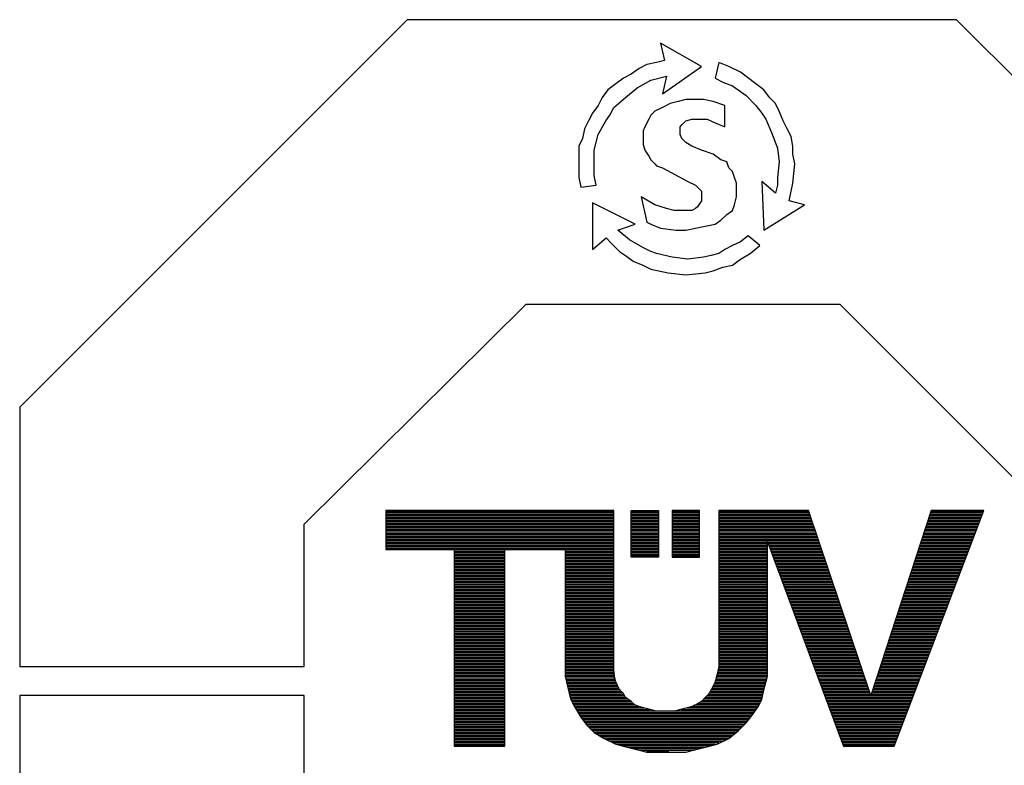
# Model space of a CAD drawing. Header units: millimetres. Extents: x 0 to 1076, y 0 to 742.
# Tile 85 of 134: x 202 to 241, y 658 to 688. Entities that reach past the tile are written whole.
import ezdxf

# ---------------------------------------------------------------- set-up
doc = ezdxf.new("R2010")
doc.units = ezdxf.units.MM
doc.header["$LTSCALE"] = 0.454724
doc.layers.add('NoLayerName_001', color=7, linetype='Continuous')

# ---------------------------------------------------------------- blocks, each defined once
blk = doc.blocks.new('ETC_0001')
at = {"color": 7, "linetype": 'Continuous', "lineweight": 25}
for p, q in [((15.426, 25.735), (0, 10.31)), ((37.285, 25.735), (15.426, 25.735)), ((52.711, 10.31), (37.285, 25.735)), ((11.317, 5.659), (20.154, 14.418)), ((20.154, 14.418), (32.634, 14.418)), ((32.634, 14.418), (41.393, 5.659)), ((0, 10.31), (0, 0)), ((11.317, 0), (11.317, 5.659)), ((0, 0), (11.317, 0))]:
    blk.add_line(p, q, dxfattribs=at)
blk = doc.blocks.new('ETC_0002')
at = {"color": 7, "linetype": 'Continuous', "lineweight": 25}
for p, q in [((11.317, 25.813), (0, 25.813)), ((0, 25.813), (0, 15.426)), ((11.317, 20.154), (11.317, 25.813))]:
    blk.add_line(p, q, dxfattribs=at)
blk = doc.blocks.new('ETC_0003')
at = {"color": 7, "linetype": 'Continuous', "lineweight": 25}
for p, q in [((0, 0), (0, 1.86)), ((0, 1.86), (1.085, 1.86)), ((1.085, 1.86), (1.085, 0)), ((1.085, 0), (0, 0))]:
    blk.add_line(p, q, dxfattribs=at)
blk = doc.blocks.new('ETC_0004')
at = {"color": 7, "linetype": 'Continuous', "lineweight": 25}
for p, q in [((1.085, 1.86), (0, 1.86)), ((0, 1.86), (0, 0)), ((1.085, 0), (1.085, 1.86)), ((0, 0), (1.085, 0))]:
    blk.add_line(p, q, dxfattribs=at)
blk = doc.blocks.new('ETC_0005')
at = {"color": 7, "linetype": 'Continuous', "lineweight": 25}
for p, q in [((9.069, 9.612), (0, 9.612)), ((0, 9.612), (0, 8.062)), ((9.069, 3.411), (9.069, 9.612)), ((16.821, 9.612), (13.255, 9.612)), ((13.255, 9.612), (13.255, 3.411)), ((19.301, 2.248), (16.821, 9.612)), ((21.704, 9.612), (19.301, 2.248)), ((0, 8.062), (2.713, 8.062)), ((2.713, 8.062), (2.713, 0.233)), ((4.728, 0.233), (4.728, 8.062)), ((4.728, 8.062), (7.131, 8.062)), ((7.131, 8.062), (7.131, 3.566)), ((7.131, 3.566), (7.131, 3.411)), ((7.131, 3.411), (7.131, 3.023)), ((9.069, 3.101), (9.069, 3.411)), ((13.255, 3.411), (13.178, 3.101)), ((7.131, 3.023), (7.286, 2.403)), ((9.147, 2.791), (9.069, 3.101)), ((9.302, 2.481), (9.147, 2.791)), ((13.1, 2.791), (12.945, 2.481)), ((13.178, 3.101), (13.1, 2.791)), ((7.286, 2.403), (7.364, 2.093)), ((9.457, 2.325), (9.302, 2.481)), ((12.945, 2.481), (12.868, 2.325)), ((7.364, 2.093), (7.519, 1.783)), ((9.534, 2.17), (9.457, 2.325)), ((9.767, 2.015), (9.534, 2.17)), ((9.922, 1.86), (9.767, 2.015)), ((12.558, 2.015), (12.325, 1.86)), ((12.713, 2.17), (12.558, 2.015)), ((12.868, 2.325), (12.713, 2.17)), ((7.519, 1.783), (7.752, 1.395)), ((10.155, 1.783), (9.922, 1.86)), ((10.465, 1.705), (10.155, 1.783)), ((10.775, 1.628), (10.465, 1.705)), ((11.162, 1.628), (10.775, 1.628)), ((11.472, 1.628), (11.162, 1.628)), ((11.782, 1.705), (11.472, 1.628)), ((12.092, 1.783), (11.782, 1.705)), ((12.325, 1.86), (12.092, 1.783)), ((7.752, 1.395), (7.984, 1.085)), ((7.984, 1.085), (8.294, 0.775)), ((13.643, 0.543), (14.03, 0.853)), ((14.03, 0.853), (14.34, 1.163)), ((8.294, 0.775), (8.682, 0.543)), ((8.682, 0.543), (9.147, 0.31)), ((13.178, 0.31), (13.643, 0.543)), ((2.713, 0.233), (4.728, 0.233)), ((9.147, 0.31), (9.457, 0.233)), ((9.457, 0.233), (9.767, 0.155)), ((9.767, 0.155), (10.077, 0.078)), ((10.077, 0.078), (10.387, 0)), ((10.387, 0), (11.085, 0)), ((11.085, 0), (11.162, 0)), ((11.162, 0), (11.937, 0)), ((11.937, 0), (12.248, 0.078)), ((12.248, 0.078), (12.558, 0.155)), ((12.558, 0.155), (13.178, 0.31))]:
    blk.add_line(p, q, dxfattribs=at)
blk = doc.blocks.new('ETC_0006')
at = {"color": 7, "linetype": 'Continuous', "lineweight": 25}
for p, q in [((5.891, 0), (9.457, 9.379)), ((9.457, 9.379), (7.364, 9.379)), ((0.853, 3.333), (0.853, 8.139)), ((0.853, 8.139), (3.876, 0)), ((0.853, 3.178), (0.853, 3.333)), ((0.853, 2.791), (0.853, 3.178)), ((0.698, 2.248), (0.853, 2.791)), ((0.62, 1.86), (0.698, 2.248)), ((0.465, 1.55), (0.62, 1.86)), ((0, 0.93), (0.233, 1.24)), ((0.233, 1.24), (0.465, 1.55)), ((3.876, 0), (5.891, 0))]:
    blk.add_line(p, q, dxfattribs=at)
blk = doc.blocks.new('ETC_0008')
at = {"color": 7, "linetype": 'Continuous', "lineweight": 25}
for p, q in [((1.705, 2.015), (0, 2.868)), ((0, 2.868), (0, 1.008)), ((1.008, 1.783), (1.705, 2.015)), ((1.473, 1.395), (1.008, 1.783)), ((0, 1.008), (0.543, 1.473)), ((0.543, 1.473), (0.775, 1.24)), ((0.775, 1.24), (1.085, 0.93)), ((2.015, 1.085), (1.473, 1.395)), ((5.891, 1.318), (5.581, 1.163)), ((6.201, 1.55), (5.891, 1.318)), ((6.666, 1.163), (6.201, 1.55)), ((1.085, 0.93), (1.318, 0.775)), ((2.325, 0.93), (2.015, 1.085)), ((2.558, 0.853), (2.325, 0.93)), ((3.178, 0.698), (2.558, 0.853)), ((5.039, 0.853), (4.728, 0.775)), ((5.271, 1.008), (5.039, 0.853)), ((5.581, 1.163), (5.271, 1.008)), ((5.891, 0.62), (6.279, 0.853)), ((6.279, 0.853), (6.666, 1.163)), ((1.318, 0.775), (1.628, 0.543)), ((1.628, 0.543), (2.015, 0.388)), ((3.798, 0.62), (3.178, 0.698)), ((4.418, 0.698), (3.798, 0.62)), ((4.728, 0.775), (4.418, 0.698)), ((5.581, 0.388), (5.891, 0.62)), ((2.015, 0.388), (2.325, 0.233)), ((2.325, 0.233), (3.023, 0.078)), ((3.023, 0.078), (3.721, 0)), ((3.721, 0), (4.496, 0.078)), ((4.496, 0.078), (4.806, 0.155)), ((4.806, 0.155), (5.194, 0.31)), ((5.194, 0.31), (5.581, 0.388))]:
    blk.add_line(p, q, dxfattribs=at)
blk = doc.blocks.new('ETC_0009')
at = {"color": 7, "linetype": 'Continuous', "lineweight": 25}
for p, q in [((0.155, 6.666), (0, 6.046)), ((0.543, 6.511), (0.155, 6.666)), ((1.008, 6.279), (0.543, 6.511)), ((1.628, 5.814), (1.008, 6.279)), ((0, 6.046), (0.31, 5.891)), ((0.31, 5.891), (0.698, 5.736)), ((0.698, 5.736), (1.24, 5.349)), ((1.938, 5.581), (1.628, 5.814)), ((2.17, 5.271), (1.938, 5.581)), ((1.24, 5.349), (1.628, 4.961)), ((2.403, 5.039), (2.17, 5.271)), ((1.628, 4.961), (1.86, 4.651)), ((2.558, 4.728), (2.403, 5.039)), ((2.713, 4.341), (2.558, 4.728)), ((1.86, 4.651), (2.015, 4.418)), ((2.015, 4.418), (2.248, 3.876)), ((2.868, 4.031), (2.713, 4.341)), ((3.023, 3.721), (2.868, 4.031)), ((2.248, 3.876), (2.481, 3.256)), ((3.101, 3.333), (3.023, 3.721)), ((2.481, 3.256), (2.558, 2.713)), ((3.101, 3.023), (3.101, 3.333)), ((3.178, 2.636), (3.101, 3.023)), ((2.558, 2.713), (2.481, 2.093)), ((3.101, 1.86), (3.178, 2.636)), ((2.481, 2.093), (2.481, 1.783)), ((2.403, 1.473), (1.86, 1.938)), ((1.86, 1.938), (1.938, 0)), ((2.481, 1.783), (2.403, 1.473)), ((2.946, 1.163), (3.101, 1.86)), ((1.938, 0), (3.566, 1.008)), ((3.566, 1.008), (2.946, 1.163))]:
    blk.add_line(p, q, dxfattribs=at)
blk = doc.blocks.new('ETC_0010')
at = {"color": 7, "linetype": 'Continuous', "lineweight": 25}
for p, q in [((4.883, 4.806), (3.256, 5.736)), ((3.256, 5.736), (3.411, 5.039)), ((2.403, 4.728), (2.093, 4.496)), ((2.713, 4.883), (2.403, 4.728)), ((3.101, 4.961), (2.713, 4.883)), ((3.411, 5.039), (3.101, 4.961)), ((3.333, 3.721), (4.883, 4.806)), ((1.783, 4.341), (1.473, 4.108)), ((2.093, 4.496), (1.783, 4.341)), ((2.868, 4.263), (3.488, 4.418)), ((3.488, 4.418), (3.333, 3.721)), ((1.473, 4.108), (1.163, 3.876)), ((1.86, 3.566), (2.325, 3.953)), ((2.325, 3.953), (2.868, 4.263)), ((0.93, 3.566), (0.775, 3.256)), ((1.163, 3.876), (0.93, 3.566)), ((1.395, 3.178), (1.86, 3.566)), ((0.775, 3.256), (0.543, 2.946)), ((1.24, 2.868), (1.395, 3.178)), ((0.543, 2.946), (0.388, 2.636)), ((1.085, 2.636), (1.24, 2.868)), ((0.388, 2.636), (0.233, 2.325)), ((0.775, 2.093), (1.085, 2.636)), ((0.233, 2.325), (0.155, 1.938)), ((0.62, 1.473), (0.775, 2.093)), ((0.155, 1.938), (0, 1.628)), ((0, 1.628), (0, 0.853)), ((0.62, 0.853), (0.62, 1.473)), ((0, 0.853), (0, 0.388)), ((0.62, 0.465), (0.62, 0.853)), ((0.698, 0.078), (0.62, 0.465)), ((0, 0.388), (0.078, 0)), ((0.078, 0), (0.698, 0.078))]:
    blk.add_line(p, q, dxfattribs=at)
blk = doc.blocks.new('ETC_0011')
at = {"color": 7, "linetype": 'Continuous', "lineweight": 25}
for p, q in [((1.473, 5.116), (1.163, 5.039)), ((1.783, 5.194), (1.473, 5.116)), ((2.015, 5.194), (1.783, 5.194)), ((2.481, 5.194), (2.015, 5.194)), ((2.868, 5.116), (2.481, 5.194)), ((3.333, 4.961), (2.868, 5.116)), ((0.543, 4.728), (0.388, 4.573)), ((0.853, 4.883), (0.543, 4.728)), ((1.163, 5.039), (0.853, 4.883)), ((3.333, 4.108), (3.333, 4.961)), ((0.31, 4.418), (0.155, 4.108)), ((0.388, 4.573), (0.31, 4.418)), ((1.628, 4.186), (1.783, 4.341)), ((1.783, 4.341), (2.015, 4.418)), ((2.015, 4.418), (2.248, 4.418)), ((2.248, 4.418), (2.636, 4.418)), ((2.636, 4.418), (2.946, 4.263)), ((0.155, 4.108), (0.078, 3.953)), ((0.078, 3.953), (0.078, 3.798)), ((1.55, 4.108), (1.628, 4.186)), ((1.55, 3.953), (1.55, 4.108)), ((1.55, 3.798), (1.55, 3.953)), ((2.946, 4.263), (3.333, 4.108)), ((0.078, 3.798), (0.078, 3.411)), ((1.628, 3.643), (1.55, 3.798)), ((1.783, 3.488), (1.628, 3.643)), ((0.078, 3.411), (0.155, 3.178)), ((0.155, 3.178), (0.31, 2.946)), ((2.015, 3.333), (1.783, 3.488)), ((2.403, 3.178), (2.015, 3.333)), ((2.868, 3.023), (2.403, 3.178)), ((0.31, 2.946), (0.388, 2.791)), ((0.388, 2.791), (0.543, 2.636)), ((3.178, 2.791), (2.868, 3.023)), ((3.411, 2.713), (3.178, 2.791)), ((0.543, 2.636), (0.62, 2.558)), ((0.62, 2.558), (0.853, 2.481)), ((0.853, 2.481), (1.86, 1.938)), ((3.488, 2.481), (3.411, 2.713)), ((3.643, 2.325), (3.488, 2.481)), ((3.721, 2.093), (3.643, 2.325)), ((3.798, 1.86), (3.721, 2.093)), ((1.86, 1.938), (2.17, 1.783)), ((2.17, 1.783), (2.248, 1.705)), ((2.248, 1.705), (2.325, 1.628)), ((3.798, 1.55), (3.798, 1.86)), ((0, 1.318), (0.233, 0.31)), ((3.721, 1.008), (3.798, 1.318)), ((3.798, 1.318), (3.798, 1.55)), ((3.643, 0.775), (3.721, 1.008)), ((3.178, 0.388), (3.411, 0.62)), ((3.411, 0.62), (3.643, 0.775)), ((0.233, 0.31), (0.388, 0.233)), ((0.388, 0.233), (0.775, 0.078)), ((0.775, 0.078), (1.395, 0)), ((1.395, 0), (1.783, 0)), ((1.783, 0), (2.17, 0.078)), ((2.17, 0.078), (2.558, 0.155)), ((2.558, 0.155), (2.946, 0.233)), ((2.946, 0.233), (3.178, 0.388))]:
    blk.add_line(p, q, dxfattribs=at)
blk = doc.blocks.new('ETC_0012')
at = {"color": 7, "linetype": 'Continuous', "lineweight": 25}
for p, q in [((2.325, 0.853), (2.403, 0.775)), ((0.543, 0.233), (0, 0.543)), ((2.403, 0.775), (2.403, 0.62)), ((2.403, 0.62), (2.403, 0.388)), ((1.008, 0.078), (0.543, 0.233)), ((1.318, 0), (1.008, 0.078)), ((1.628, 0), (1.318, 0)), ((1.86, 0), (1.628, 0)), ((2.015, 0), (1.86, 0)), ((2.17, 0.078), (2.015, 0)), ((2.248, 0.155), (2.17, 0.078)), ((2.403, 0.388), (2.248, 0.155))]:
    blk.add_line(p, q, dxfattribs=at)
blk = doc.blocks.new('*X28')
at = {"color": 7, "linetype": 'Continuous', "lineweight": 25}
for p, q in [((0, 2.875), (2.015, 2.875)), ((0, 2.815), (2.015, 2.815)), ((0, 2.755), (2.015, 2.755)), ((4.466, 2.815), (6.426, 2.815)), ((4.481, 2.755), (6.452, 2.755)), ((10.359, 2.755), (12.409, 2.755)), ((10.383, 2.815), (12.426, 2.815)), ((14.537, 2.815), (16.391, 2.815)), ((14.559, 2.755), (16.411, 2.755)), ((16.76, 2.755), (18.485, 2.755)), ((16.78, 2.815), (18.508, 2.815)), ((0, 2.695), (2.015, 2.695)), ((0, 2.636), (2.015, 2.636)), ((0, 2.576), (2.015, 2.576)), ((0, 2.516), (2.015, 2.516)), ((0, 2.456), (2.015, 2.456)), ((0, 2.396), (2.015, 2.396)), ((4.496, 2.695), (6.478, 2.695)), ((4.511, 2.636), (6.505, 2.636)), ((4.525, 2.576), (6.534, 2.576)), ((4.54, 2.516), (6.577, 2.516)), ((4.555, 2.456), (6.62, 2.456)), ((4.57, 2.396), (6.663, 2.396)), ((10.173, 2.396), (12.314, 2.396)), ((10.212, 2.456), (12.327, 2.456)), ((10.252, 2.516), (12.341, 2.516)), ((10.288, 2.576), (12.358, 2.576)), ((10.312, 2.636), (12.375, 2.636)), ((10.335, 2.695), (12.392, 2.695)), ((14.581, 2.695), (16.431, 2.695)), ((14.604, 2.636), (16.451, 2.636)), ((14.626, 2.576), (16.472, 2.576)), ((14.648, 2.516), (16.492, 2.516)), ((14.67, 2.456), (16.512, 2.456)), ((14.693, 2.396), (16.532, 2.396)), ((16.643, 2.396), (18.348, 2.396)), ((16.662, 2.456), (18.371, 2.456)), ((16.682, 2.516), (18.394, 2.516)), ((16.702, 2.576), (18.417, 2.576)), ((16.721, 2.636), (18.439, 2.636)), ((16.741, 2.695), (18.462, 2.695)), ((0, 2.336), (2.015, 2.336)), ((0, 2.276), (2.015, 2.276)), ((0, 2.216), (2.015, 2.216)), ((0, 2.156), (2.015, 2.156)), ((0, 2.096), (2.015, 2.096)), ((0, 2.037), (2.015, 2.037)), ((0, 1.977), (2.015, 1.977)), ((4.585, 2.336), (6.706, 2.336)), ((4.6, 2.276), (6.75, 2.276)), ((4.615, 2.216), (6.8, 2.216)), ((4.633, 2.156), (6.867, 2.156)), ((4.66, 2.096), (6.934, 2.096)), ((4.688, 2.037), (7.001, 2.037)), ((4.715, 1.977), (7.068, 1.977)), ((9.797, 1.977), (12.175, 1.977)), ((9.865, 2.037), (12.204, 2.037)), ((9.933, 2.096), (12.233, 2.096)), ((10.001, 2.156), (12.262, 2.156)), ((10.054, 2.216), (12.277, 2.216)), ((10.093, 2.276), (12.289, 2.276)), ((10.133, 2.336), (12.302, 2.336)), ((14.715, 2.336), (16.552, 2.336)), ((14.737, 2.276), (16.572, 2.276)), ((14.759, 2.216), (18.28, 2.216)), ((14.782, 2.156), (18.257, 2.156)), ((14.804, 2.096), (18.234, 2.096)), ((14.826, 2.037), (18.212, 2.037)), ((14.848, 1.977), (18.189, 1.977)), ((16.604, 2.276), (18.303, 2.276)), ((16.623, 2.336), (18.326, 2.336)), ((0, 1.917), (2.015, 1.917)), ((0, 1.857), (2.015, 1.857)), ((0, 1.797), (2.015, 1.797)), ((0, 1.737), (2.015, 1.737)), ((0, 1.677), (2.015, 1.677)), ((0, 1.617), (2.015, 1.617)), ((4.742, 1.917), (7.142, 1.917)), ((4.77, 1.857), (7.232, 1.857)), ((4.797, 1.797), (7.347, 1.797)), ((4.824, 1.737), (7.552, 1.737)), ((4.86, 1.677), (7.788, 1.677)), ((4.898, 1.617), (8.027, 1.617)), ((8.674, 1.617), (11.983, 1.617)), ((9.033, 1.677), (12.028, 1.677)), ((9.256, 1.737), (12.06, 1.737)), ((9.409, 1.797), (12.089, 1.797)), ((9.562, 1.857), (12.118, 1.857)), ((9.715, 1.917), (12.147, 1.917)), ((14.87, 1.917), (18.166, 1.917)), ((14.893, 1.857), (18.143, 1.857)), ((14.915, 1.797), (18.121, 1.797)), ((14.937, 1.737), (18.098, 1.737)), ((14.959, 1.677), (18.075, 1.677)), ((14.982, 1.617), (18.052, 1.617)), ((0, 1.557), (2.015, 1.557)), ((0, 1.497), (2.015, 1.497)), ((0, 1.438), (2.015, 1.438)), ((0, 1.378), (2.015, 1.378)), ((0, 1.318), (2.015, 1.318)), ((0, 1.258), (2.015, 1.258)), ((0, 1.198), (2.015, 1.198)), ((4.936, 1.557), (11.938, 1.557)), ((4.974, 1.497), (11.893, 1.497)), ((5.013, 1.438), (11.848, 1.438)), ((5.051, 1.378), (11.803, 1.378)), ((5.089, 1.318), (11.758, 1.318)), ((5.127, 1.258), (11.713, 1.258)), ((5.18, 1.198), (11.661, 1.198)), ((15.004, 1.557), (18.03, 1.557)), ((15.026, 1.497), (18.007, 1.497)), ((15.048, 1.438), (17.984, 1.438)), ((15.071, 1.378), (17.961, 1.378)), ((15.093, 1.318), (17.938, 1.318)), ((15.115, 1.258), (17.916, 1.258)), ((15.137, 1.198), (17.893, 1.198)), ((0, 1.138), (2.015, 1.138)), ((0, 1.078), (2.015, 1.078)), ((0, 1.018), (2.015, 1.018)), ((0, 0.958), (2.015, 0.958)), ((0, 0.898), (2.015, 0.898)), ((0, 0.839), (2.015, 0.839)), ((5.232, 1.138), (11.604, 1.138)), ((5.284, 1.078), (11.546, 1.078)), ((5.337, 1.018), (11.488, 1.018)), ((5.389, 0.958), (11.43, 0.958)), ((5.442, 0.898), (11.373, 0.898)), ((5.514, 0.839), (11.315, 0.839)), ((15.16, 1.138), (17.87, 1.138)), ((15.182, 1.078), (17.847, 1.078)), ((15.204, 1.018), (17.825, 1.018)), ((15.226, 0.958), (17.802, 0.958)), ((15.249, 0.898), (17.779, 0.898)), ((15.271, 0.839), (17.756, 0.839)), ((0, 0.779), (2.015, 0.779)), ((0, 0.719), (2.015, 0.719)), ((0, 0.659), (2.015, 0.659)), ((0, 0.599), (2.015, 0.599)), ((0, 0.539), (2.015, 0.539)), ((0, 0.479), (2.015, 0.479)), ((0, 0.419), (2.015, 0.419)), ((5.599, 0.779), (11.247, 0.779)), ((5.684, 0.719), (11.17, 0.719)), ((5.769, 0.659), (11.092, 0.659)), ((5.854, 0.599), (11.015, 0.599)), ((5.95, 0.539), (10.938, 0.539)), ((6.078, 0.479), (10.83, 0.479)), ((6.205, 0.419), (10.685, 0.419)), ((15.293, 0.779), (17.733, 0.779)), ((15.315, 0.719), (17.711, 0.719)), ((15.338, 0.659), (17.688, 0.659)), ((15.36, 0.599), (17.665, 0.599)), ((15.382, 0.539), (17.642, 0.539)), ((15.404, 0.479), (17.62, 0.479)), ((15.427, 0.419), (17.597, 0.419)), ((0, 0.359), (2.015, 0.359)), ((0, 0.299), (2.015, 0.299)), ((0, 0.24), (2.015, 0.24)), ((6.333, 0.359), (10.54, 0.359)), ((6.46, 0.299), (10.396, 0.299)), ((6.639, 0.24), (10.251, 0.24)), ((6.879, 0.18), (10.02, 0.18)), ((7.118, 0.12), (9.78, 0.12)), ((7.378, 0.06), (9.541, 0.06)), ((7.657, 0), (8.546, 0)), ((15.449, 0.359), (17.574, 0.359)), ((15.471, 0.299), (17.551, 0.299)), ((15.493, 0.24), (17.529, 0.24))]:
    blk.add_line(p, q, dxfattribs=at)
blk = doc.blocks.new('*X29')
at = {"color": 7, "linetype": 'Continuous', "lineweight": 25}
for p, q in [((0, 1.977), (2.015, 1.977)), ((4.418, 1.977), (6.356, 1.977)), ((10.542, 1.977), (12.48, 1.977)), ((13.78, 1.977), (15.705, 1.977)), ((0, 1.917), (2.015, 1.917)), ((0, 1.857), (2.015, 1.857)), ((0, 1.797), (2.015, 1.797)), ((0, 1.737), (2.015, 1.737)), ((0, 1.677), (2.015, 1.677)), ((0, 1.617), (2.015, 1.617)), ((4.418, 1.917), (6.356, 1.917)), ((4.418, 1.857), (6.356, 1.857)), ((4.418, 1.797), (6.356, 1.797)), ((4.418, 1.737), (6.356, 1.737)), ((4.418, 1.677), (6.356, 1.677)), ((4.418, 1.617), (6.356, 1.617)), ((10.542, 1.917), (12.48, 1.917)), ((10.542, 1.857), (12.48, 1.857)), ((10.542, 1.797), (12.48, 1.797)), ((10.542, 1.737), (12.48, 1.737)), ((10.542, 1.677), (12.48, 1.677)), ((10.542, 1.617), (12.48, 1.617)), ((13.803, 1.917), (15.725, 1.917)), ((13.825, 1.857), (15.745, 1.857)), ((13.847, 1.797), (15.765, 1.797)), ((13.869, 1.737), (15.786, 1.737)), ((13.892, 1.677), (15.806, 1.677)), ((13.914, 1.617), (15.826, 1.617)), ((17.327, 1.617), (19.145, 1.617)), ((17.347, 1.677), (19.168, 1.677)), ((17.366, 1.737), (19.191, 1.737)), ((17.386, 1.797), (19.214, 1.797)), ((17.405, 1.857), (19.236, 1.857)), ((17.425, 1.917), (19.259, 1.917)), ((0, 1.557), (2.015, 1.557)), ((0, 1.497), (2.015, 1.497)), ((0, 1.438), (2.015, 1.438)), ((0, 1.378), (2.015, 1.378)), ((0, 1.318), (2.015, 1.318)), ((0, 1.258), (2.015, 1.258)), ((0, 1.198), (2.015, 1.198)), ((4.418, 1.557), (6.356, 1.557)), ((4.418, 1.497), (6.356, 1.497)), ((4.418, 1.438), (6.356, 1.438)), ((4.418, 1.378), (6.356, 1.378)), ((4.418, 1.318), (6.356, 1.318)), ((4.418, 1.258), (6.356, 1.258)), ((4.418, 1.198), (6.356, 1.198)), ((10.542, 1.557), (12.48, 1.557)), ((10.542, 1.497), (12.48, 1.497)), ((10.542, 1.438), (12.48, 1.438)), ((10.542, 1.378), (12.48, 1.378)), ((10.542, 1.318), (12.48, 1.318)), ((10.542, 1.258), (12.48, 1.258)), ((10.542, 1.198), (12.48, 1.198)), ((13.936, 1.557), (15.846, 1.557)), ((13.958, 1.497), (15.866, 1.497)), ((13.981, 1.438), (15.886, 1.438)), ((14.003, 1.378), (15.907, 1.378)), ((14.025, 1.318), (15.927, 1.318)), ((14.047, 1.258), (15.947, 1.258)), ((14.07, 1.198), (15.967, 1.198)), ((17.19, 1.198), (18.986, 1.198)), ((17.21, 1.258), (19.009, 1.258)), ((17.229, 1.318), (19.031, 1.318)), ((17.249, 1.378), (19.054, 1.378)), ((17.268, 1.438), (19.077, 1.438)), ((17.288, 1.497), (19.1, 1.497)), ((17.307, 1.557), (19.123, 1.557)), ((0, 1.138), (2.015, 1.138)), ((0, 1.078), (2.015, 1.078)), ((0, 1.018), (2.015, 1.018)), ((0, 0.958), (2.015, 0.958)), ((0, 0.898), (2.015, 0.898)), ((0, 0.839), (2.015, 0.839)), ((4.418, 1.138), (6.356, 1.138)), ((4.418, 1.078), (6.356, 1.078)), ((4.418, 1.018), (6.356, 1.018)), ((4.418, 0.958), (6.356, 0.958)), ((4.418, 0.898), (6.356, 0.898)), ((4.418, 0.839), (6.356, 0.839)), ((10.542, 1.138), (12.48, 1.138)), ((10.542, 1.078), (12.48, 1.078)), ((10.542, 1.018), (12.48, 1.018)), ((10.542, 0.958), (12.48, 0.958)), ((10.542, 0.898), (12.48, 0.898)), ((10.542, 0.839), (12.48, 0.839)), ((14.092, 1.138), (15.987, 1.138)), ((14.114, 1.078), (16.008, 1.078)), ((14.136, 1.018), (16.028, 1.018)), ((14.159, 0.958), (16.048, 0.958)), ((14.181, 0.898), (16.068, 0.898)), ((14.203, 0.839), (16.088, 0.839)), ((17.073, 0.839), (18.849, 0.839)), ((17.092, 0.898), (18.872, 0.898)), ((17.112, 0.958), (18.895, 0.958)), ((17.132, 1.018), (18.918, 1.018)), ((17.151, 1.078), (18.94, 1.078)), ((17.171, 1.138), (18.963, 1.138)), ((0, 0.779), (2.015, 0.779)), ((0, 0.719), (2.015, 0.719)), ((0, 0.659), (2.015, 0.659)), ((0, 0.599), (2.015, 0.599)), ((0, 0.539), (2.015, 0.539)), ((0, 0.479), (2.015, 0.479)), ((0, 0.419), (2.015, 0.419)), ((4.418, 0.779), (6.356, 0.779)), ((4.418, 0.719), (6.356, 0.719)), ((4.418, 0.659), (6.356, 0.659)), ((4.418, 0.599), (6.356, 0.599)), ((4.418, 0.539), (6.356, 0.539)), ((4.418, 0.479), (6.36, 0.479)), ((4.418, 0.419), (6.367, 0.419)), ((10.518, 0.419), (12.48, 0.419)), ((10.533, 0.479), (12.48, 0.479)), ((10.542, 0.779), (12.48, 0.779)), ((10.542, 0.719), (12.48, 0.719)), ((10.542, 0.659), (12.48, 0.659)), ((10.542, 0.599), (12.48, 0.599)), ((10.542, 0.539), (12.48, 0.539)), ((14.225, 0.779), (16.108, 0.779)), ((14.248, 0.719), (16.129, 0.719)), ((14.27, 0.659), (16.149, 0.659)), ((14.292, 0.599), (16.169, 0.599)), ((14.314, 0.539), (16.189, 0.539)), ((14.337, 0.479), (16.209, 0.479)), ((14.359, 0.419), (16.229, 0.419)), ((16.936, 0.419), (18.69, 0.419)), ((16.956, 0.479), (18.713, 0.479)), ((16.975, 0.539), (18.735, 0.539)), ((16.995, 0.599), (18.758, 0.599)), ((17.014, 0.659), (18.781, 0.659)), ((17.034, 0.719), (18.804, 0.719)), ((17.053, 0.779), (18.827, 0.779)), ((0, 0.359), (2.015, 0.359)), ((0, 0.299), (2.015, 0.299)), ((0, 0.24), (2.015, 0.24)), ((0, 0.18), (2.015, 0.18)), ((0, 0.12), (2.015, 0.12)), ((0, 0.06), (2.015, 0.06)), ((4.418, 0.359), (6.374, 0.359)), ((4.418, 0.299), (6.381, 0.299)), ((4.418, 0.24), (6.387, 0.24)), ((4.418, 0.18), (6.394, 0.18)), ((4.421, 0.12), (6.401, 0.12)), ((4.436, 0.06), (6.408, 0.06)), ((10.428, 0.06), (12.46, 0.06)), ((10.443, 0.12), (12.477, 0.12)), ((10.458, 0.18), (12.48, 0.18)), ((10.473, 0.24), (12.48, 0.24)), ((10.488, 0.299), (12.48, 0.299)), ((10.503, 0.359), (12.48, 0.359)), ((14.381, 0.359), (16.25, 0.359)), ((14.403, 0.299), (16.27, 0.299)), ((14.426, 0.24), (16.29, 0.24)), ((14.448, 0.18), (16.31, 0.18)), ((14.47, 0.12), (16.33, 0.12)), ((14.492, 0.06), (16.351, 0.06)), ((16.819, 0.06), (18.553, 0.06)), ((16.838, 0.12), (18.576, 0.12)), ((16.858, 0.18), (18.599, 0.18)), ((16.877, 0.24), (18.622, 0.24)), ((16.897, 0.299), (18.644, 0.299)), ((16.917, 0.359), (18.667, 0.359)), ((4.451, 0), (6.414, 0)), ((10.407, 0), (12.443, 0)), ((14.515, 0), (16.371, 0)), ((16.799, 0), (18.53, 0))]:
    blk.add_line(p, q, dxfattribs=at)
blk = doc.blocks.new('*X30')
at = {"color": 7, "linetype": 'Continuous', "lineweight": 25}
for p, q in [((0, 2.037), (2.015, 2.037)), ((0, 1.977), (2.015, 1.977)), ((4.418, 2.037), (6.356, 2.037)), ((4.418, 1.977), (6.356, 1.977)), ((10.542, 1.977), (12.48, 1.977)), ((13.046, 1.977), (15.039, 1.977)), ((18.089, 1.977), (20.033, 1.977)), ((0, 1.917), (2.015, 1.917)), ((0, 1.857), (2.015, 1.857)), ((0, 1.797), (2.015, 1.797)), ((0, 1.737), (2.015, 1.737)), ((0, 1.677), (2.015, 1.677)), ((0, 1.617), (2.015, 1.617)), ((4.418, 1.917), (6.356, 1.917)), ((4.418, 1.857), (6.356, 1.857)), ((4.418, 1.797), (6.356, 1.797)), ((4.418, 1.737), (6.356, 1.737)), ((4.418, 1.677), (6.356, 1.677)), ((4.418, 1.617), (6.356, 1.617)), ((10.542, 1.917), (12.48, 1.917)), ((10.542, 1.857), (12.48, 1.857)), ((10.542, 1.797), (12.48, 1.797)), ((10.542, 1.737), (12.48, 1.737)), ((10.542, 1.677), (12.48, 1.677)), ((10.542, 1.617), (12.48, 1.617)), ((13.068, 1.917), (15.059, 1.917)), ((13.091, 1.857), (15.079, 1.857)), ((13.113, 1.797), (15.1, 1.797)), ((13.135, 1.737), (15.12, 1.737)), ((13.157, 1.677), (15.14, 1.677)), ((13.18, 1.617), (15.16, 1.617)), ((17.972, 1.617), (19.897, 1.617)), ((17.992, 1.677), (19.92, 1.677)), ((18.011, 1.737), (19.942, 1.737)), ((18.031, 1.797), (19.965, 1.797)), ((18.05, 1.857), (19.988, 1.857)), ((18.07, 1.917), (20.011, 1.917)), ((0, 1.557), (2.015, 1.557)), ((0, 1.497), (2.015, 1.497)), ((0, 1.438), (2.015, 1.438)), ((0, 1.378), (2.015, 1.378)), ((0, 1.318), (2.015, 1.318)), ((0, 1.258), (2.015, 1.258)), ((0, 1.198), (2.015, 1.198)), ((4.418, 1.557), (6.356, 1.557)), ((4.418, 1.497), (6.356, 1.497)), ((4.418, 1.438), (6.356, 1.438)), ((4.418, 1.378), (6.356, 1.378)), ((4.418, 1.318), (6.356, 1.318)), ((4.418, 1.258), (6.356, 1.258)), ((4.418, 1.198), (6.356, 1.198)), ((10.542, 1.557), (12.48, 1.557)), ((10.542, 1.497), (12.48, 1.497)), ((10.542, 1.438), (12.48, 1.438)), ((10.542, 1.378), (12.48, 1.378)), ((10.542, 1.318), (12.48, 1.318)), ((10.542, 1.258), (12.48, 1.258)), ((10.542, 1.198), (12.48, 1.198)), ((13.202, 1.557), (15.18, 1.557)), ((13.224, 1.497), (15.2, 1.497)), ((13.246, 1.438), (15.221, 1.438)), ((13.269, 1.378), (15.241, 1.378)), ((13.291, 1.318), (15.261, 1.318)), ((13.313, 1.258), (15.281, 1.258)), ((13.335, 1.198), (15.301, 1.198)), ((17.835, 1.198), (19.737, 1.198)), ((17.855, 1.258), (19.76, 1.258)), ((17.874, 1.318), (19.783, 1.318)), ((17.894, 1.378), (19.806, 1.378)), ((17.913, 1.438), (19.828, 1.438)), ((17.933, 1.497), (19.851, 1.497)), ((17.952, 1.557), (19.874, 1.557)), ((0, 1.138), (2.015, 1.138)), ((0, 1.078), (2.015, 1.078)), ((0, 1.018), (2.015, 1.018)), ((0, 0.958), (2.015, 0.958)), ((0, 0.898), (2.015, 0.898)), ((0, 0.839), (2.015, 0.839)), ((4.418, 1.138), (6.356, 1.138)), ((4.418, 1.078), (6.356, 1.078)), ((4.418, 1.018), (6.356, 1.018)), ((4.418, 0.958), (6.356, 0.958)), ((4.418, 0.898), (6.356, 0.898)), ((4.418, 0.839), (6.356, 0.839)), ((10.542, 1.138), (12.48, 1.138)), ((10.542, 1.078), (12.48, 1.078)), ((10.542, 1.018), (12.48, 1.018)), ((10.542, 0.958), (12.48, 0.958)), ((10.542, 0.898), (12.48, 0.898)), ((10.542, 0.839), (12.48, 0.839)), ((13.358, 1.138), (15.322, 1.138)), ((13.38, 1.078), (15.342, 1.078)), ((13.402, 1.018), (15.362, 1.018)), ((13.424, 0.958), (15.382, 0.958)), ((13.447, 0.898), (15.402, 0.898)), ((13.469, 0.839), (15.422, 0.839)), ((17.718, 0.839), (19.601, 0.839)), ((17.737, 0.898), (19.623, 0.898)), ((17.757, 0.958), (19.646, 0.958)), ((17.777, 1.018), (19.669, 1.018)), ((17.796, 1.078), (19.692, 1.078)), ((17.816, 1.138), (19.715, 1.138)), ((0, 0.779), (2.015, 0.779)), ((0, 0.719), (2.015, 0.719)), ((0, 0.659), (2.015, 0.659)), ((0, 0.599), (2.015, 0.599)), ((0, 0.539), (2.015, 0.539)), ((0, 0.479), (2.015, 0.479)), ((0, 0.419), (2.015, 0.419)), ((4.418, 0.779), (6.356, 0.779)), ((4.418, 0.719), (6.356, 0.719)), ((4.418, 0.659), (6.356, 0.659)), ((4.418, 0.599), (6.356, 0.599)), ((4.418, 0.539), (6.356, 0.539)), ((4.418, 0.479), (6.356, 0.479)), ((4.418, 0.419), (6.356, 0.419)), ((10.542, 0.779), (12.48, 0.779)), ((10.542, 0.719), (12.48, 0.719)), ((10.542, 0.659), (12.48, 0.659)), ((10.542, 0.599), (12.48, 0.599)), ((10.542, 0.539), (12.48, 0.539)), ((10.542, 0.479), (12.48, 0.479)), ((10.542, 0.419), (12.48, 0.419)), ((13.491, 0.779), (15.443, 0.779)), ((13.513, 0.719), (15.463, 0.719)), ((13.536, 0.659), (15.483, 0.659)), ((13.558, 0.599), (15.503, 0.599)), ((13.58, 0.539), (15.523, 0.539)), ((13.602, 0.479), (15.543, 0.479)), ((13.625, 0.419), (15.564, 0.419)), ((17.581, 0.419), (19.441, 0.419)), ((17.601, 0.479), (19.464, 0.479)), ((17.62, 0.539), (19.487, 0.539)), ((17.64, 0.599), (19.51, 0.599)), ((17.659, 0.659), (19.532, 0.659)), ((17.679, 0.719), (19.555, 0.719)), ((17.698, 0.779), (19.578, 0.779)), ((0, 0.359), (2.015, 0.359)), ((0, 0.299), (2.015, 0.299)), ((0, 0.24), (2.015, 0.24)), ((0, 0.18), (2.015, 0.18)), ((0, 0.12), (2.015, 0.12)), ((0, 0.06), (2.015, 0.06)), ((4.418, 0.359), (6.356, 0.359)), ((4.418, 0.299), (6.356, 0.299)), ((4.418, 0.24), (6.356, 0.24)), ((4.418, 0.18), (6.356, 0.18)), ((4.418, 0.12), (6.356, 0.12)), ((4.418, 0.06), (6.356, 0.06)), ((10.542, 0.359), (12.48, 0.359)), ((10.542, 0.299), (12.48, 0.299)), ((10.542, 0.24), (12.48, 0.24)), ((10.542, 0.18), (12.48, 0.18)), ((10.542, 0.12), (12.48, 0.12)), ((10.542, 0.06), (12.48, 0.06)), ((13.647, 0.359), (15.584, 0.359)), ((13.669, 0.299), (15.604, 0.299)), ((13.691, 0.24), (15.624, 0.24)), ((13.714, 0.18), (15.644, 0.18)), ((13.736, 0.12), (15.665, 0.12)), ((13.758, 0.06), (15.685, 0.06)), ((17.464, 0.06), (19.305, 0.06)), ((17.483, 0.12), (19.327, 0.12)), ((17.503, 0.18), (19.35, 0.18)), ((17.522, 0.24), (19.373, 0.24)), ((17.542, 0.299), (19.396, 0.299)), ((17.562, 0.359), (19.419, 0.359)), ((17.444, 0), (19.282, 0))]:
    blk.add_line(p, q, dxfattribs=at)
blk = doc.blocks.new('*X31')
at = {"color": 7, "linetype": 'Continuous', "lineweight": 25}
for p, q in [((0, 2.456), (9.069, 2.456)), ((0, 2.396), (9.069, 2.396)), ((13.255, 2.456), (16.905, 2.456)), ((13.255, 2.396), (16.925, 2.396)), ((21.604, 2.396), (23.68, 2.396)), ((0, 2.336), (9.069, 2.336)), ((0, 2.276), (9.069, 2.276)), ((0, 2.216), (9.069, 2.216)), ((0, 2.156), (9.069, 2.156)), ((0, 2.096), (9.069, 2.096)), ((0, 2.037), (9.069, 2.037)), ((0, 1.977), (9.069, 1.977)), ((13.255, 2.336), (16.945, 2.336)), ((13.255, 2.276), (16.965, 2.276)), ((13.255, 2.216), (16.985, 2.216)), ((13.255, 2.156), (17.006, 2.156)), ((13.255, 2.096), (17.026, 2.096)), ((13.255, 2.037), (17.046, 2.037)), ((13.255, 1.977), (17.066, 1.977)), ((21.467, 1.977), (23.521, 1.977)), ((21.486, 2.037), (23.543, 2.037)), ((21.506, 2.096), (23.566, 2.096)), ((21.526, 2.156), (23.589, 2.156)), ((21.545, 2.216), (23.612, 2.216)), ((21.565, 2.276), (23.635, 2.276)), ((21.584, 2.336), (23.657, 2.336)), ((0, 1.917), (9.069, 1.917)), ((0, 1.857), (9.069, 1.857)), ((0, 1.797), (9.069, 1.797)), ((0, 1.737), (9.069, 1.737)), ((0, 1.677), (9.069, 1.677)), ((0, 1.617), (9.069, 1.617)), ((13.255, 1.917), (17.086, 1.917)), ((13.255, 1.857), (17.106, 1.857)), ((13.255, 1.797), (17.127, 1.797)), ((13.255, 1.737), (17.147, 1.737)), ((13.255, 1.677), (17.167, 1.677)), ((13.255, 1.617), (17.187, 1.617)), ((21.35, 1.617), (23.384, 1.617)), ((21.369, 1.677), (23.407, 1.677)), ((21.389, 1.737), (23.43, 1.737)), ((21.408, 1.797), (23.452, 1.797)), ((21.428, 1.857), (23.475, 1.857)), ((21.447, 1.917), (23.498, 1.917)), ((0, 1.557), (9.069, 1.557)), ((0, 1.497), (9.069, 1.497)), ((0, 1.438), (9.069, 1.438)), ((0, 1.378), (9.069, 1.378)), ((0, 1.318), (9.069, 1.318)), ((0, 1.258), (9.069, 1.258)), ((0, 1.198), (9.069, 1.198)), ((13.255, 1.557), (17.207, 1.557)), ((13.255, 1.497), (17.228, 1.497)), ((13.255, 1.438), (15.193, 1.438)), ((13.255, 1.378), (15.193, 1.378)), ((13.255, 1.318), (15.193, 1.318)), ((13.255, 1.258), (15.193, 1.258)), ((13.255, 1.198), (15.193, 1.198)), ((15.203, 1.438), (17.248, 1.438)), ((15.225, 1.378), (17.268, 1.378)), ((15.248, 1.318), (17.288, 1.318)), ((15.27, 1.258), (17.308, 1.258)), ((15.292, 1.198), (17.328, 1.198)), ((21.213, 1.198), (23.225, 1.198)), ((21.232, 1.258), (23.247, 1.258)), ((21.252, 1.318), (23.27, 1.318)), ((21.271, 1.378), (23.293, 1.378)), ((21.291, 1.438), (23.316, 1.438)), ((21.311, 1.497), (23.338, 1.497)), ((21.33, 1.557), (23.361, 1.557)), ((2.713, 1.138), (4.728, 1.138)), ((2.713, 1.078), (4.728, 1.078)), ((2.713, 1.018), (4.728, 1.018)), ((2.713, 0.958), (4.728, 0.958)), ((2.713, 0.898), (4.728, 0.898)), ((2.713, 0.839), (4.728, 0.839)), ((7.131, 1.138), (9.069, 1.138)), ((7.131, 1.078), (9.069, 1.078)), ((7.131, 1.018), (9.069, 1.018)), ((7.131, 0.958), (9.069, 0.958)), ((7.131, 0.898), (9.069, 0.898)), ((7.131, 0.839), (9.069, 0.839)), ((13.255, 1.138), (15.193, 1.138)), ((13.255, 1.078), (15.193, 1.078)), ((13.255, 1.018), (15.193, 1.018)), ((13.255, 0.958), (15.193, 0.958)), ((13.255, 0.898), (15.193, 0.898)), ((13.255, 0.839), (15.193, 0.839)), ((15.314, 1.138), (17.349, 1.138)), ((15.336, 1.078), (17.369, 1.078)), ((15.359, 1.018), (17.389, 1.018)), ((15.381, 0.958), (17.409, 0.958)), ((15.403, 0.898), (17.429, 0.898)), ((15.425, 0.839), (17.449, 0.839)), ((21.096, 0.839), (23.088, 0.839)), ((21.115, 0.898), (23.111, 0.898)), ((21.135, 0.958), (23.134, 0.958)), ((21.154, 1.018), (23.156, 1.018)), ((21.174, 1.078), (23.179, 1.078)), ((21.193, 1.138), (23.202, 1.138)), ((2.713, 0.779), (4.728, 0.779)), ((2.713, 0.719), (4.728, 0.719)), ((2.713, 0.659), (4.728, 0.659)), ((2.713, 0.599), (4.728, 0.599)), ((2.713, 0.539), (4.728, 0.539)), ((2.713, 0.479), (4.728, 0.479)), ((2.713, 0.419), (4.728, 0.419)), ((7.131, 0.779), (9.069, 0.779)), ((7.131, 0.719), (9.069, 0.719)), ((7.131, 0.659), (9.069, 0.659)), ((7.131, 0.599), (9.069, 0.599)), ((7.131, 0.539), (9.069, 0.539)), ((7.131, 0.479), (9.069, 0.479)), ((7.131, 0.419), (9.069, 0.419)), ((13.255, 0.779), (15.193, 0.779)), ((13.255, 0.719), (15.193, 0.719)), ((13.255, 0.659), (15.193, 0.659)), ((13.255, 0.599), (15.193, 0.599)), ((13.255, 0.539), (15.193, 0.539)), ((13.255, 0.479), (15.193, 0.479)), ((13.255, 0.419), (15.193, 0.419)), ((15.448, 0.779), (17.47, 0.779)), ((15.47, 0.719), (17.49, 0.719)), ((15.492, 0.659), (17.51, 0.659)), ((15.514, 0.599), (17.53, 0.599)), ((15.537, 0.539), (17.55, 0.539)), ((15.559, 0.479), (17.571, 0.479)), ((15.581, 0.419), (17.591, 0.419)), ((20.959, 0.419), (22.929, 0.419)), ((20.978, 0.479), (22.951, 0.479)), ((20.998, 0.539), (22.974, 0.539)), ((21.017, 0.599), (22.997, 0.599)), ((21.037, 0.659), (23.02, 0.659)), ((21.056, 0.719), (23.042, 0.719)), ((21.076, 0.779), (23.065, 0.779)), ((2.713, 0.359), (4.728, 0.359)), ((2.713, 0.299), (4.728, 0.299)), ((2.713, 0.24), (4.728, 0.24)), ((2.713, 0.18), (4.728, 0.18)), ((2.713, 0.12), (4.728, 0.12)), ((2.713, 0.06), (4.728, 0.06)), ((7.131, 0.359), (9.069, 0.359)), ((7.131, 0.299), (9.069, 0.299)), ((7.131, 0.24), (9.069, 0.24)), ((7.131, 0.18), (9.069, 0.18)), ((7.131, 0.12), (9.069, 0.12)), ((7.131, 0.06), (9.069, 0.06)), ((13.255, 0.359), (15.193, 0.359)), ((13.255, 0.299), (15.193, 0.299)), ((13.255, 0.24), (15.193, 0.24)), ((13.255, 0.18), (15.193, 0.18)), ((13.255, 0.12), (15.193, 0.12)), ((13.255, 0.06), (15.193, 0.06)), ((15.603, 0.359), (17.611, 0.359)), ((15.626, 0.299), (17.631, 0.299)), ((15.648, 0.24), (17.651, 0.24)), ((15.67, 0.18), (17.671, 0.18)), ((15.692, 0.12), (17.692, 0.12)), ((15.715, 0.06), (17.712, 0.06)), ((20.841, 0.06), (22.792, 0.06)), ((20.861, 0.12), (22.815, 0.12)), ((20.881, 0.18), (22.838, 0.18)), ((20.9, 0.24), (22.86, 0.24)), ((20.92, 0.299), (22.883, 0.299)), ((20.939, 0.359), (22.906, 0.359)), ((13.255, 0), (15.193, 0)), ((15.737, 0), (17.732, 0)), ((20.822, 0), (22.769, 0))]:
    blk.add_line(p, q, dxfattribs=at)
blk = doc.blocks.new('*X32')
at = {"color": 7, "linetype": 'Continuous', "lineweight": 25}
for p, q in [((0, 0.24), (9.069, 0.24)), ((0, 0.18), (9.069, 0.18)), ((0, 0.12), (9.069, 0.12)), ((0, 0.06), (9.069, 0.06)), ((13.255, 0.24), (16.824, 0.24)), ((13.255, 0.18), (16.844, 0.18)), ((13.255, 0.12), (16.864, 0.12)), ((13.255, 0.06), (16.885, 0.06)), ((21.643, 0.06), (23.726, 0.06)), ((21.662, 0.12), (23.748, 0.12)), ((21.682, 0.18), (23.771, 0.18)), ((21.701, 0.24), (23.794, 0.24)), ((21.623, 0), (23.703, 0))]:
    blk.add_line(p, q, dxfattribs=at)
blk = doc.blocks.new('*X33')
at = {"color": 7, "linetype": 'Continuous', "lineweight": 25}
for p, q in [((0, 1.797), (1.085, 1.797)), ((0, 1.737), (1.085, 1.737)), ((0, 1.677), (1.085, 1.677)), ((0, 1.617), (1.085, 1.617)), ((0, 1.557), (1.085, 1.557)), ((0, 1.497), (1.085, 1.497)), ((0, 1.438), (1.085, 1.438)), ((0, 1.378), (1.085, 1.378)), ((0, 1.318), (1.085, 1.318)), ((0, 1.258), (1.085, 1.258)), ((0, 1.198), (1.085, 1.198)), ((0, 1.138), (1.085, 1.138)), ((0, 1.078), (1.085, 1.078)), ((0, 1.018), (1.085, 1.018)), ((0, 0.958), (1.085, 0.958)), ((0, 0.898), (1.085, 0.898)), ((0, 0.839), (1.085, 0.839)), ((0, 0.779), (1.085, 0.779)), ((0, 0.719), (1.085, 0.719)), ((0, 0.659), (1.085, 0.659)), ((0, 0.599), (1.085, 0.599)), ((0, 0.539), (1.085, 0.539)), ((0, 0.479), (1.085, 0.479)), ((0, 0.419), (1.085, 0.419)), ((0, 0.359), (1.085, 0.359)), ((0, 0.299), (1.085, 0.299)), ((0, 0.24), (1.085, 0.24)), ((0, 0.18), (1.085, 0.18)), ((0, 0.12), (1.085, 0.12)), ((0, 0.06), (1.085, 0.06)), ((0, 0), (1.085, 0))]:
    blk.add_line(p, q, dxfattribs=at)
blk = doc.blocks.new('*X34')
at = {"color": 7, "linetype": 'Continuous', "lineweight": 25}
for p, q in [((0, 1.797), (1.085, 1.797)), ((0, 1.737), (1.085, 1.737)), ((0, 1.677), (1.085, 1.677)), ((0, 1.617), (1.085, 1.617)), ((0, 1.557), (1.085, 1.557)), ((0, 1.497), (1.085, 1.497)), ((0, 1.438), (1.085, 1.438)), ((0, 1.378), (1.085, 1.378)), ((0, 1.318), (1.085, 1.318)), ((0, 1.258), (1.085, 1.258)), ((0, 1.198), (1.085, 1.198)), ((0, 1.138), (1.085, 1.138)), ((0, 1.078), (1.085, 1.078)), ((0, 1.018), (1.085, 1.018)), ((0, 0.958), (1.085, 0.958)), ((0, 0.898), (1.085, 0.898)), ((0, 0.839), (1.085, 0.839)), ((0, 0.779), (1.085, 0.779)), ((0, 0.719), (1.085, 0.719)), ((0, 0.659), (1.085, 0.659)), ((0, 0.599), (1.085, 0.599)), ((0, 0.539), (1.085, 0.539)), ((0, 0.479), (1.085, 0.479)), ((0, 0.419), (1.085, 0.419)), ((0, 0.359), (1.085, 0.359)), ((0, 0.299), (1.085, 0.299)), ((0, 0.24), (1.085, 0.24)), ((0, 0.18), (1.085, 0.18)), ((0, 0.12), (1.085, 0.12)), ((0, 0.06), (1.085, 0.06)), ((0, 0), (1.085, 0))]:
    blk.add_line(p, q, dxfattribs=at)
blk = doc.blocks.new('JZB_0009')
for name, p in [('ETC_0001', (0, 26.975)), ('ETC_0010', (22.247, 46.044)), ('ETC_0009', (27.673, 44.339)), ('ETC_0011', (24.728, 44.339)), ('ETC_0012', (24.728, 45.114)), ('ETC_0008', (22.79, 42.556)), ('ETC_0005', (14.573, 23.565)), ('ETC_0003', (24.34, 31.316)), ('ETC_0004', (25.968, 31.316)), ('ETC_0006', (28.913, 23.797)), ('ETC_0002', (0, 0))]:
    blk.add_blockref(name, p)
at = {"layer": 'NoLayerName_001', "color": 7, "linetype": 'Continuous', "lineweight": 25}
for name, p in [('*X32', (14.573, 32.928)), ('*X31', (14.573, 30.472)), ('*X33', (24.34, 31.371)), ('*X34', (25.968, 31.371)), ('*X30', (17.286, 28.436)), ('*X29', (17.286, 26.459)), ('*X28', (17.286, 23.584))]:
    blk.add_blockref(name, p, dxfattribs=at)

msp = doc.modelspace()

# ---------------------------------------------------------------- block references
at = {"layer": 'NoLayerName_001'}
msp.add_blockref('JZB_0009', (202.003922, 635.232849), dxfattribs=at)

doc.saveas('drawing.dxf')
